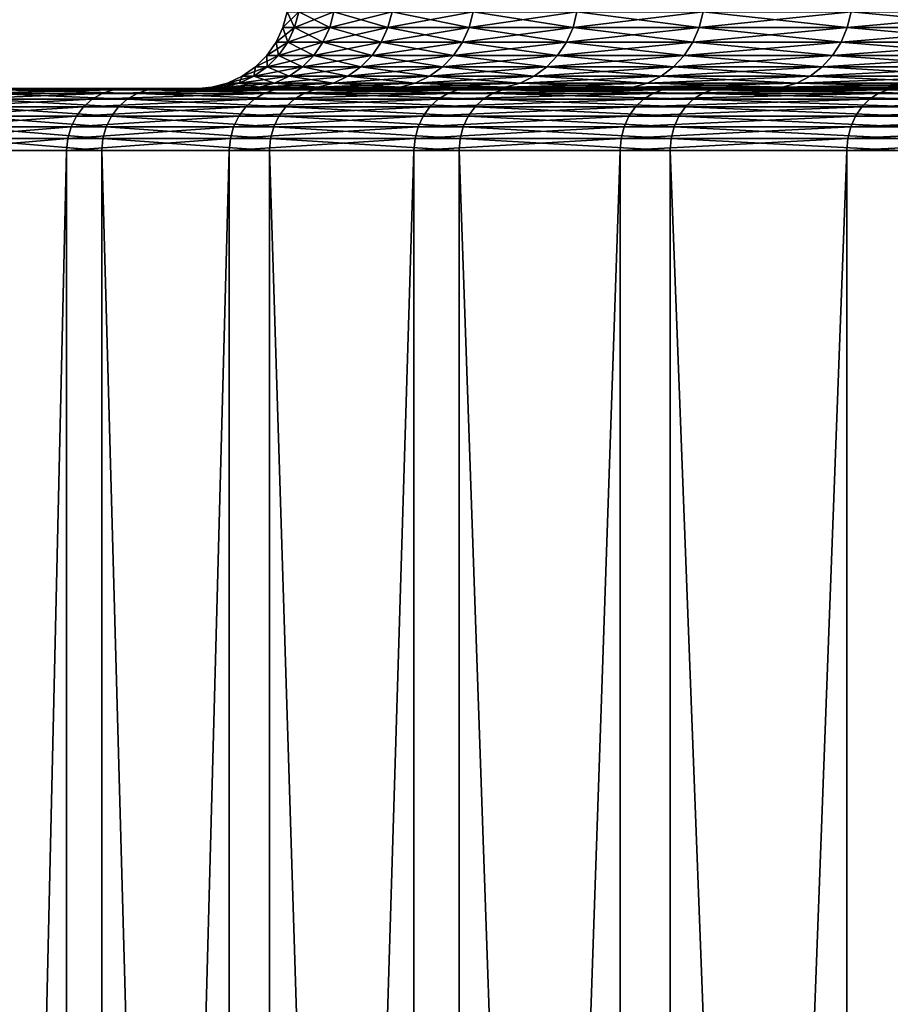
# Model space of a CAD drawing. Header units: metres. Extents: x -30 to 30, y -76 to 64.
# Tile 12 of 256: x -21.57 to -18.75, y -57.96 to -54.78. Entities that reach past the tile are written whole.
import ezdxf

# ---------------------------------------------------------------- set-up
doc = ezdxf.new("R2010")
doc.units = ezdxf.units.M
doc.layers.add('solid_508511', color=7, linetype='CONTINUOUS')

msp = doc.modelspace()

# ---------------------------------------------------------------- linework, layer by layer
at = {"layer": 'solid_508511'}
for points in [[(-20.717985, -54.802311), (-20.704494, -54.751732), (-20.666719, -54.751732, -1.250106)], [(-20.717985, -54.802311), (-20.680185, -54.802311, 1.250921), (-20.704494, -54.751732)], [(-20.680185, -54.802311, -1.250921), (-20.717985, -54.802311), (-20.666719, -54.751732, -1.250106)], [(-20.680185, -54.802311, 1.250921), (-20.666719, -54.751732, 1.250106), (-20.704494, -54.751732)], [(-20.680185, -54.802311, 1.250921), (-20.566927, -54.802311, 2.497277), (-20.666719, -54.751732, 1.250106)], [(-20.680185, -54.802311, -1.250921), (-20.666719, -54.751732, -1.250106), (-20.553535, -54.751732, -2.495651)], [(-20.566927, -54.802311, -2.497277), (-20.680185, -54.802311, -1.250921), (-20.553535, -54.751732, -2.495651)], [(-20.566927, -54.802311, 2.497277), (-20.553535, -54.751732, 2.495651), (-20.666719, -54.751732, 1.250106)], [(-20.566927, -54.802311, 2.497277), (-20.378622, -54.802311, 3.734521), (-20.553535, -54.751732, 2.495651)], [(-20.566927, -54.802311, -2.497277), (-20.553535, -54.751732, -2.495651), (-20.365353, -54.751732, -3.732089)], [(-20.378622, -54.802311, -3.734521), (-20.566927, -54.802311, -2.497277), (-20.365353, -54.751732, -3.732089)], [(-20.378622, -54.802311, 3.734521), (-20.365353, -54.751732, 3.732089), (-20.553535, -54.751732, 2.495651)], [(-20.378622, -54.802311, 3.734521), (-20.115957, -54.802311, 4.958138), (-20.365353, -54.751732, 3.732089)], [(-20.378622, -54.802311, -3.734521), (-20.365353, -54.751732, -3.732089), (-20.102859, -54.751732, -4.95491)], [(-20.115957, -54.802311, -4.958138), (-20.378622, -54.802311, -3.734521), (-20.102859, -54.751732, -4.95491)], [(-20.115957, -54.802311, 4.958138), (-20.102859, -54.751732, 4.95491), (-20.365353, -54.751732, 3.732089)], [(-20.115957, -54.802311, 4.958138), (-19.779892, -54.802311, 6.163664), (-20.102859, -54.751732, 4.95491)], [(-20.115957, -54.802311, -4.958138), (-20.102859, -54.751732, -4.95491), (-19.767014, -54.751732, -6.15965)], [(-19.779892, -54.802311, -6.163664), (-20.115957, -54.802311, -4.958138), (-19.767014, -54.751732, -6.15965)], [(-19.779892, -54.802311, 6.163664), (-19.767014, -54.751732, 6.15965), (-20.102859, -54.751732, 4.95491)], [(-19.779892, -54.802311, 6.163664), (-19.371653, -54.802311, 7.346699), (-19.767014, -54.751732, 6.15965)], [(-19.779892, -54.802311, -6.163664), (-19.767014, -54.751732, -6.15965), (-19.359039, -54.751732, -7.341915)], [(-19.371653, -54.802311, -7.346699), (-19.779892, -54.802311, -6.163664), (-19.359039, -54.751732, -7.341915)], [(-19.371653, -54.802311, 7.346699), (-19.359039, -54.751732, 7.341915), (-19.767014, -54.751732, 6.15965)], [(-19.371653, -54.802311, 7.346699), (-18.892727, -54.802311, 8.502926), (-19.359039, -54.751732, 7.341915)], [(-19.371653, -54.802311, -7.346699), (-19.359039, -54.751732, -7.341915), (-18.880424, -54.751732, -8.49739)], [(-18.892727, -54.802311, -8.502926), (-19.371653, -54.802311, -7.346699), (-18.880424, -54.751732, -8.49739)], [(-18.892727, -54.802311, 8.502926), (-18.880424, -54.751732, 8.49739), (-19.359039, -54.751732, 7.341915)], [(-18.892727, -54.802311, 8.502926), (-18.344864, -54.802311, 9.628128), (-18.880424, -54.751732, 8.49739)], [(-18.892727, -54.802311, -8.502926), (-18.880424, -54.751732, -8.49739), (-18.33292, -54.751732, -9.621859)], [(-18.344864, -54.802311, -9.628128), (-18.892727, -54.802311, -8.502926), (-18.33292, -54.751732, -9.621859)], [(-18.344864, -54.802311, 9.628128), (-18.33292, -54.751732, 9.621859), (-18.880424, -54.751732, 8.49739)], [(-20.740061, -54.849773), (-20.717985, -54.802311), (-20.680185, -54.802311, -1.250921)], [(-20.740061, -54.849773), (-20.702223, -54.849773, 1.252254), (-20.717985, -54.802311)], [(-20.702223, -54.849773, -1.252254), (-20.740061, -54.849773), (-20.680185, -54.802311, -1.250921)], [(-20.702223, -54.849773, 1.252254), (-20.680185, -54.802311, 1.250921), (-20.717985, -54.802311)], [(-20.702223, -54.849773, 1.252254), (-20.588842, -54.849773, 2.499938), (-20.680185, -54.802311, 1.250921)], [(-20.702223, -54.849773, -1.252254), (-20.680185, -54.802311, -1.250921), (-20.566927, -54.802311, -2.497277)], [(-20.588842, -54.849773, -2.499938), (-20.702223, -54.849773, -1.252254), (-20.566927, -54.802311, -2.497277)], [(-20.588842, -54.849773, 2.499938), (-20.566927, -54.802311, 2.497277), (-20.680185, -54.802311, 1.250921)], [(-20.588842, -54.849773, 2.499938), (-20.400337, -54.849773, 3.738501), (-20.566927, -54.802311, 2.497277)], [(-20.588842, -54.849773, -2.499938), (-20.566927, -54.802311, -2.497277), (-20.378622, -54.802311, -3.734521)], [(-20.400337, -54.849773, -3.738501), (-20.588842, -54.849773, -2.499938), (-20.378622, -54.802311, -3.734521)], [(-20.400337, -54.849773, 3.738501), (-20.378622, -54.802311, 3.734521), (-20.566927, -54.802311, 2.497277)], [(-20.400337, -54.849773, 3.738501), (-20.137394, -54.849773, 4.963422), (-20.378622, -54.802311, 3.734521)], [(-20.400337, -54.849773, -3.738501), (-20.378622, -54.802311, -3.734521), (-20.115957, -54.802311, -4.958138)], [(-20.137394, -54.849773, -4.963422), (-20.400337, -54.849773, -3.738501), (-20.115957, -54.802311, -4.958138)], [(-20.137394, -54.849773, 4.963422), (-20.115957, -54.802311, 4.958138), (-20.378622, -54.802311, 3.734521)], [(-20.137394, -54.849773, 4.963422), (-19.80097, -54.849773, 6.170232), (-20.115957, -54.802311, 4.958138)], [(-20.137394, -54.849773, -4.963422), (-20.115957, -54.802311, -4.958138), (-19.779892, -54.802311, -6.163664)], [(-19.80097, -54.849773, -6.170232), (-20.137394, -54.849773, -4.963422), (-19.779892, -54.802311, -6.163664)], [(-19.80097, -54.849773, 6.170232), (-19.779892, -54.802311, 6.163664), (-20.115957, -54.802311, 4.958138)], [(-19.80097, -54.849773, 6.170232), (-19.392294, -54.849773, 7.354527), (-19.779892, -54.802311, 6.163664)], [(-19.80097, -54.849773, -6.170232), (-19.779892, -54.802311, -6.163664), (-19.371653, -54.802311, -7.346699)], [(-19.392294, -54.849773, -7.354527), (-19.80097, -54.849773, -6.170232), (-19.371653, -54.802311, -7.346699)], [(-19.392294, -54.849773, 7.354527), (-19.371653, -54.802311, 7.346699), (-19.779892, -54.802311, 6.163664)], [(-19.392294, -54.849773, 7.354527), (-18.912859, -54.849773, 8.511987), (-19.371653, -54.802311, 7.346699)], [(-19.392294, -54.849773, -7.354527), (-19.371653, -54.802311, -7.346699), (-18.892727, -54.802311, -8.502926)], [(-18.912859, -54.849773, -8.511987), (-19.392294, -54.849773, -7.354527), (-18.892727, -54.802311, -8.502926)], [(-18.912859, -54.849773, 8.511987), (-18.892727, -54.802311, 8.502926), (-19.371653, -54.802311, 7.346699)], [(-18.912859, -54.849773, 8.511987), (-18.364412, -54.849773, 9.638388), (-18.892727, -54.802311, 8.502926)], [(-18.912859, -54.849773, -8.511987), (-18.892727, -54.802311, -8.502926), (-18.344864, -54.802311, -9.628128)], [(-18.364412, -54.849773, -9.638388), (-18.912859, -54.849773, -8.511987), (-18.344864, -54.802311, -9.628128)], [(-18.364412, -54.849773, 9.638388), (-18.344864, -54.802311, 9.628128), (-18.892727, -54.802311, 8.502926)], [(-20.770052, -54.892677), (-20.740061, -54.849773), (-20.702223, -54.849773, -1.252254)], [(-20.770052, -54.892677), (-20.732159, -54.892677, 1.254065), (-20.740061, -54.849773)], [(-20.732159, -54.892677, -1.254065), (-20.770052, -54.892677), (-20.702223, -54.849773, -1.252254)], [(-20.732159, -54.892677, 1.254065), (-20.702223, -54.849773, 1.252254), (-20.740061, -54.849773)], [(-20.732159, -54.892677, 1.254065), (-20.618614, -54.892677, 2.503553), (-20.702223, -54.849773, 1.252254)], [(-20.732159, -54.892677, -1.254065), (-20.702223, -54.849773, -1.252254), (-20.588842, -54.849773, -2.499938)], [(-20.618614, -54.892677, -2.503553), (-20.732159, -54.892677, -1.254065), (-20.588842, -54.849773, -2.499938)], [(-20.618614, -54.892677, 2.503553), (-20.588842, -54.849773, 2.499938), (-20.702223, -54.849773, 1.252254)], [(-20.618614, -54.892677, 2.503553), (-20.429836, -54.892677, 3.743906), (-20.588842, -54.849773, 2.499938)], [(-20.618614, -54.892677, -2.503553), (-20.588842, -54.849773, -2.499938), (-20.400337, -54.849773, -3.738501)], [(-20.429836, -54.892677, -3.743906), (-20.618614, -54.892677, -2.503553), (-20.400337, -54.849773, -3.738501)], [(-20.429836, -54.892677, 3.743906), (-20.400337, -54.849773, 3.738501), (-20.588842, -54.849773, 2.499938)], [(-20.429836, -54.892677, 3.743906), (-20.166512, -54.892677, 4.970599), (-20.400337, -54.849773, 3.738501)], [(-20.429836, -54.892677, -3.743906), (-20.400337, -54.849773, -3.738501), (-20.137394, -54.849773, -4.963422)], [(-20.166512, -54.892677, -4.970599), (-20.429836, -54.892677, -3.743906), (-20.137394, -54.849773, -4.963422)], [(-20.166512, -54.892677, 4.970599), (-20.137394, -54.849773, 4.963422), (-20.400337, -54.849773, 3.738501)], [(-20.166512, -54.892677, 4.970599), (-19.829601, -54.892677, 6.179154), (-20.137394, -54.849773, 4.963422)], [(-20.166512, -54.892677, -4.970599), (-20.137394, -54.849773, -4.963422), (-19.80097, -54.849773, -6.170232)], [(-19.829601, -54.892677, -6.179154), (-20.166512, -54.892677, -4.970599), (-19.80097, -54.849773, -6.170232)], [(-19.829601, -54.892677, 6.179154), (-19.80097, -54.849773, 6.170232), (-20.137394, -54.849773, 4.963422)], [(-19.829601, -54.892677, 6.179154), (-19.420336, -54.892677, 7.365162), (-19.80097, -54.849773, 6.170232)], [(-19.829601, -54.892677, -6.179154), (-19.80097, -54.849773, -6.170232), (-19.392294, -54.849773, -7.354527)], [(-19.420336, -54.892677, -7.365162), (-19.829601, -54.892677, -6.179154), (-19.392294, -54.849773, -7.354527)], [(-19.420336, -54.892677, 7.365162), (-19.392294, -54.849773, 7.354527), (-19.80097, -54.849773, 6.170232)], [(-19.420336, -54.892677, 7.365162), (-18.940207, -54.892677, 8.524296), (-19.392294, -54.849773, 7.354527)], [(-19.420336, -54.892677, -7.365162), (-19.392294, -54.849773, -7.354527), (-18.912859, -54.849773, -8.511987)], [(-18.940207, -54.892677, -8.524296), (-19.420336, -54.892677, -7.365162), (-18.912859, -54.849773, -8.511987)], [(-18.940207, -54.892677, 8.524296), (-18.912859, -54.849773, 8.511987), (-19.392294, -54.849773, 7.354527)], [(-18.940207, -54.892677, 8.524296), (-18.390968, -54.892677, 9.652325), (-18.912859, -54.849773, 8.511987)], [(-18.940207, -54.892677, -8.524296), (-18.912859, -54.849773, -8.511987), (-18.364412, -54.849773, -9.638388)], [(-18.390968, -54.892677, -9.652325), (-18.940207, -54.892677, -8.524296), (-18.364412, -54.849773, -9.638388)], [(-18.390968, -54.892677, 9.652325), (-18.364412, -54.849773, 9.638388), (-18.912859, -54.849773, 8.511987)], [(-20.807043, -54.929714), (-20.770052, -54.892677), (-20.732159, -54.892677, -1.254065)], [(-20.807043, -54.929714), (-20.769083, -54.929714, 1.256298), (-20.770052, -54.892677)], [(-20.769083, -54.929714, -1.256298), (-20.807043, -54.929714), (-20.732159, -54.892677, -1.254065)], [(-20.769083, -54.929714, 1.256298), (-20.732159, -54.892677, 1.254065), (-20.770052, -54.892677)], [(-20.769083, -54.929714, 1.256298), (-20.655336, -54.929714, 2.508012), (-20.732159, -54.892677, 1.254065)], [(-20.769083, -54.929714, -1.256298), (-20.732159, -54.892677, -1.254065), (-20.618614, -54.892677, -2.503553)], [(-20.655336, -54.929714, -2.508012), (-20.769083, -54.929714, -1.256298), (-20.618614, -54.892677, -2.503553)], [(-20.655336, -54.929714, 2.508012), (-20.618614, -54.892677, 2.503553), (-20.732159, -54.892677, 1.254065)], [(-20.655336, -54.929714, 2.508012), (-20.466223, -54.929714, 3.750574), (-20.618614, -54.892677, 2.503553)], [(-20.655336, -54.929714, -2.508012), (-20.618614, -54.892677, -2.503553), (-20.429836, -54.892677, -3.743906)], [(-20.466223, -54.929714, -3.750574), (-20.655336, -54.929714, -2.508012), (-20.429836, -54.892677, -3.743906)], [(-20.466223, -54.929714, 3.750574), (-20.429836, -54.892677, 3.743906), (-20.618614, -54.892677, 2.503553)], [(-20.466223, -54.929714, 3.750574), (-20.202429, -54.929714, 4.979451), (-20.429836, -54.892677, 3.743906)], [(-20.466223, -54.929714, -3.750574), (-20.429836, -54.892677, -3.743906), (-20.166512, -54.892677, -4.970599)], [(-20.202429, -54.929714, -4.979451), (-20.466223, -54.929714, -3.750574), (-20.166512, -54.892677, -4.970599)], [(-20.202429, -54.929714, 4.979451), (-20.166512, -54.892677, 4.970599), (-20.429836, -54.892677, 3.743906)], [(-20.202429, -54.929714, 4.979451), (-19.864918, -54.929714, 6.190159), (-20.166512, -54.892677, 4.970599)], [(-20.202429, -54.929714, -4.979451), (-20.166512, -54.892677, -4.970599), (-19.829601, -54.892677, -6.179154)], [(-19.864918, -54.929714, -6.190159), (-20.202429, -54.929714, -4.979451), (-19.829601, -54.892677, -6.179154)], [(-19.864918, -54.929714, 6.190159), (-19.829601, -54.892677, 6.179154), (-20.166512, -54.892677, 4.970599)], [(-19.864918, -54.929714, 6.190159), (-19.454924, -54.929714, 7.378279), (-19.829601, -54.892677, 6.179154)], [(-19.864918, -54.929714, -6.190159), (-19.829601, -54.892677, -6.179154), (-19.420336, -54.892677, -7.365162)], [(-19.454924, -54.929714, -7.378279), (-19.864918, -54.929714, -6.190159), (-19.420336, -54.892677, -7.365162)], [(-19.454924, -54.929714, 7.378279), (-19.420336, -54.892677, 7.365162), (-19.829601, -54.892677, 6.179154)], [(-19.454924, -54.929714, 7.378279), (-18.97394, -54.929714, 8.539477), (-19.420336, -54.892677, 7.365162)], [(-19.454924, -54.929714, -7.378279), (-19.420336, -54.892677, -7.365162), (-18.940207, -54.892677, -8.524296)], [(-18.97394, -54.929714, -8.539477), (-19.454924, -54.929714, -7.378279), (-18.940207, -54.892677, -8.524296)], [(-18.97394, -54.929714, 8.539477), (-18.940207, -54.892677, 8.524296), (-19.420336, -54.892677, 7.365162)], [(-18.97394, -54.929714, 8.539477), (-18.423721, -54.929714, 9.669516), (-18.940207, -54.892677, 8.524296)], [(-18.97394, -54.929714, -8.539477), (-18.940207, -54.892677, -8.524296), (-18.390968, -54.892677, -9.652325)], [(-18.423721, -54.929714, -9.669516), (-18.97394, -54.929714, -8.539477), (-18.390968, -54.892677, -9.652325)], [(-18.423721, -54.929714, 9.669516), (-18.390968, -54.892677, 9.652325), (-18.940207, -54.892677, 8.524296)], [(-20.849909, -54.959755), (-20.807043, -54.929714), (-20.769083, -54.929714, -1.256298)], [(-20.849909, -54.959755), (-20.811871, -54.959755, 1.258886), (-20.807043, -54.929714)], [(-20.811871, -54.959755, -1.258886), (-20.849909, -54.959755), (-20.769083, -54.929714, -1.256298)], [(-20.811871, -54.959755, 1.258886), (-20.769083, -54.929714, 1.256298), (-20.807043, -54.929714)], [(-20.811871, -54.959755, 1.258886), (-20.697889, -54.959755, 2.513179), (-20.769083, -54.929714, 1.256298)], [(-20.811871, -54.959755, -1.258886), (-20.769083, -54.929714, -1.256298), (-20.655336, -54.929714, -2.508012)], [(-20.697889, -54.959755, -2.513179), (-20.811871, -54.959755, -1.258886), (-20.655336, -54.929714, -2.508012)], [(-20.697889, -54.959755, 2.513179), (-20.655336, -54.929714, 2.508012), (-20.769083, -54.929714, 1.256298)], [(-20.697889, -54.959755, 2.513179), (-20.508387, -54.959755, 3.758301), (-20.655336, -54.929714, 2.508012)], [(-20.697889, -54.959755, -2.513179), (-20.655336, -54.929714, -2.508012), (-20.466223, -54.929714, -3.750574)], [(-20.508387, -54.959755, -3.758301), (-20.697889, -54.959755, -2.513179), (-20.466223, -54.929714, -3.750574)], [(-20.508387, -54.959755, 3.758301), (-20.466223, -54.929714, 3.750574), (-20.655336, -54.929714, 2.508012)], [(-20.508387, -54.959755, 3.758301), (-20.244049, -54.959755, 4.98971), (-20.466223, -54.929714, 3.750574)], [(-20.508387, -54.959755, -3.758301), (-20.466223, -54.929714, -3.750574), (-20.202429, -54.929714, -4.979451)], [(-20.244049, -54.959755, -4.98971), (-20.508387, -54.959755, -3.758301), (-20.202429, -54.929714, -4.979451)], [(-20.244049, -54.959755, 4.98971), (-20.202429, -54.929714, 4.979451), (-20.466223, -54.929714, 3.750574)], [(-20.244049, -54.959755, 4.98971), (-19.905844, -54.959755, 6.202912), (-20.202429, -54.929714, 4.979451)], [(-20.244049, -54.959755, -4.98971), (-20.202429, -54.929714, -4.979451), (-19.864918, -54.929714, -6.190159)], [(-19.905844, -54.959755, -6.202912), (-20.244049, -54.959755, -4.98971), (-19.864918, -54.929714, -6.190159)], [(-19.905844, -54.959755, 6.202912), (-19.864918, -54.929714, 6.190159), (-20.202429, -54.929714, 4.979451)], [(-19.905844, -54.959755, 6.202912), (-19.495005, -54.959755, 7.39348), (-19.864918, -54.929714, 6.190159)], [(-19.905844, -54.959755, -6.202912), (-19.864918, -54.929714, -6.190159), (-19.454924, -54.929714, -7.378279)], [(-19.495005, -54.959755, -7.39348), (-19.905844, -54.959755, -6.202912), (-19.454924, -54.929714, -7.378279)], [(-19.495005, -54.959755, 7.39348), (-19.454924, -54.929714, 7.378279), (-19.864918, -54.929714, 6.190159)], [(-19.495005, -54.959755, 7.39348), (-19.013029, -54.959755, 8.55707), (-19.454924, -54.929714, 7.378279)], [(-19.495005, -54.959755, -7.39348), (-19.454924, -54.929714, -7.378279), (-18.97394, -54.929714, -8.539477)], [(-19.013029, -54.959755, -8.55707), (-19.495005, -54.959755, -7.39348), (-18.97394, -54.929714, -8.539477)], [(-19.013029, -54.959755, 8.55707), (-18.97394, -54.929714, 8.539477), (-19.454924, -54.929714, 7.378279)], [(-19.013029, -54.959755, 8.55707), (-18.461678, -54.959755, 9.689436), (-18.97394, -54.929714, 8.539477)], [(-19.013029, -54.959755, -8.55707), (-18.97394, -54.929714, -8.539477), (-18.423721, -54.929714, -9.669516)], [(-18.461678, -54.959755, -9.689436), (-19.013029, -54.959755, -8.55707), (-18.423721, -54.929714, -9.669516)], [(-18.461678, -54.959755, 9.689436), (-18.423721, -54.929714, 9.669516), (-18.97394, -54.929714, 8.539477)], [(-20.897345, -54.981892), (-20.849909, -54.959755), (-20.811871, -54.959755, -1.258886)], [(-20.897345, -54.981892), (-20.859219, -54.981892, 1.26175), (-20.849909, -54.959755)], [(-20.859219, -54.981892, -1.26175), (-20.897345, -54.981892), (-20.811871, -54.959755, -1.258886)], [(-20.859219, -54.981892, 1.26175), (-20.811871, -54.959755, 1.258886), (-20.849909, -54.959755)], [(-20.859219, -54.981892, 1.26175), (-20.74498, -54.981892, 2.518897), (-20.811871, -54.959755, 1.258886)], [(-20.859219, -54.981892, -1.26175), (-20.811871, -54.959755, -1.258886), (-20.697889, -54.959755, -2.513179)], [(-20.74498, -54.981892, -2.518897), (-20.859219, -54.981892, -1.26175), (-20.697889, -54.959755, -2.513179)], [(-20.74498, -54.981892, 2.518897), (-20.697889, -54.959755, 2.513179), (-20.811871, -54.959755, 1.258886)], [(-20.74498, -54.981892, 2.518897), (-20.555044, -54.981892, 3.766852), (-20.697889, -54.959755, 2.513179)], [(-20.74498, -54.981892, -2.518897), (-20.697889, -54.959755, -2.513179), (-20.508387, -54.959755, -3.758301)], [(-20.555044, -54.981892, -3.766852), (-20.74498, -54.981892, -2.518897), (-20.508387, -54.959755, -3.758301)], [(-20.555044, -54.981892, 3.766852), (-20.508387, -54.959755, 3.758301), (-20.697889, -54.959755, 2.513179)], [(-20.555044, -54.981892, 3.766852), (-20.290106, -54.981892, 5.001062), (-20.508387, -54.959755, 3.758301)], [(-20.555044, -54.981892, -3.766852), (-20.508387, -54.959755, -3.758301), (-20.244049, -54.959755, -4.98971)], [(-20.290106, -54.981892, -5.001062), (-20.555044, -54.981892, -3.766852), (-20.244049, -54.959755, -4.98971)], [(-20.290106, -54.981892, 5.001062), (-20.244049, -54.959755, 4.98971), (-20.508387, -54.959755, 3.758301)], [(-20.290106, -54.981892, 5.001062), (-19.951132, -54.981892, 6.217024), (-20.244049, -54.959755, 4.98971)], [(-20.290106, -54.981892, -5.001062), (-20.244049, -54.959755, -4.98971), (-19.905844, -54.959755, -6.202912)], [(-19.951132, -54.981892, -6.217024), (-20.290106, -54.981892, -5.001062), (-19.905844, -54.959755, -6.202912)], [(-19.951132, -54.981892, 6.217024), (-19.905844, -54.959755, 6.202912), (-20.244049, -54.959755, 4.98971)], [(-19.951132, -54.981892, 6.217024), (-19.539356, -54.981892, 7.410301), (-19.905844, -54.959755, 6.202912)], [(-19.951132, -54.981892, -6.217024), (-19.905844, -54.959755, -6.202912), (-19.495005, -54.959755, -7.39348)], [(-19.539356, -54.981892, -7.410301), (-19.951132, -54.981892, -6.217024), (-19.495005, -54.959755, -7.39348)], [(-19.539356, -54.981892, 7.410301), (-19.495005, -54.959755, 7.39348), (-19.905844, -54.959755, 6.202912)], [(-19.539356, -54.981892, 7.410301), (-19.056286, -54.981892, 8.576538), (-19.495005, -54.959755, 7.39348)], [(-19.539356, -54.981892, -7.410301), (-19.495005, -54.959755, -7.39348), (-19.013029, -54.959755, -8.55707)], [(-19.056286, -54.981892, -8.576538), (-19.539356, -54.981892, -7.410301), (-19.013029, -54.959755, -8.55707)], [(-19.056286, -54.981892, 8.576538), (-19.013029, -54.959755, 8.55707), (-19.495005, -54.959755, 7.39348)], [(-19.056286, -54.981892, 8.576538), (-18.503679, -54.981892, 9.71148), (-19.013029, -54.959755, 8.55707)], [(-19.056286, -54.981892, -8.576538), (-19.013029, -54.959755, -8.55707), (-18.461678, -54.959755, -9.689436)], [(-18.503679, -54.981892, -9.71148), (-19.056286, -54.981892, -8.576538), (-18.461678, -54.959755, -9.689436)], [(-18.503679, -54.981892, 9.71148), (-18.461678, -54.959755, 9.689436), (-19.013029, -54.959755, 8.55707)], [(-20.990038, -55, 0.646736), (-22.794203, -55, 0.513998), (-22.724213, -55, 1.857458)], [(-20.990038, -55, -0.646742), (-22.784838, -55, -0.83131), (-22.794203, -55, 0.513998)], [(-20.990038, -55, 0.646736), (-20.990038, -55, -0.646742), (-22.794203, -55, 0.513998)], [(-20.910395, -55, -1.937863), (-22.69615, -55, -2.17365), (-22.784838, -55, -0.83131)], [(-20.990038, -55, -0.646742), (-20.910395, -55, -1.937863), (-22.784838, -55, -0.83131)], [(-20.910395, -55, 1.937857), (-22.724213, -55, 1.857458), (-22.575111, -55, 3.194419)], [(-20.910395, -55, 1.937857), (-20.990038, -55, 0.646736), (-22.724213, -55, 1.857458)], [(-20.751413, -55, -3.221617), (-22.528446, -55, -3.508421), (-22.69615, -55, -2.17365)], [(-20.910395, -55, -1.937863), (-20.751413, -55, -3.221617), (-22.69615, -55, -2.17365)], [(-20.751415, -55, 3.221611), (-22.575111, -55, 3.194419), (-22.347403, -55, 4.520347)], [(-20.751415, -55, 3.221611), (-20.910395, -55, 1.937857), (-22.575111, -55, 3.194419)], [(-20.51371, -55, -4.49307), (-22.282299, -55, -4.831052), (-22.528446, -55, -3.508421)], [(-20.751413, -55, -3.221617), (-20.51371, -55, -4.49307), (-22.528446, -55, -3.508421)], [(-20.198153, -55, 5.74757), (-22.347403, -55, 4.520347), (-22.041899, -55, 5.830496)], [(-20.51371, -55, 4.493064), (-20.751415, -55, 3.221611), (-22.347403, -55, 4.520347)], [(-20.198153, -55, 5.74757), (-20.51371, -55, 4.493064), (-22.347403, -55, 4.520347)], [(-20.198151, -55, -5.747576), (-21.958588, -55, -6.136807), (-22.282299, -55, -4.831052)], [(-20.51371, -55, -4.49307), (-20.198151, -55, -5.747576), (-22.282299, -55, -4.831052)], [(-19.805969, -55, 6.980227), (-22.041899, -55, 5.830496), (-21.659672, -55, 7.120291)], [(-19.805969, -55, 6.980227), (-20.198153, -55, 5.74757), (-22.041899, -55, 5.830496)], [(-19.805967, -55, -6.980232), (-21.558437, -55, -7.421166), (-21.958588, -55, -6.136807)], [(-21.717415, -55.003811, -7.06874), (-21.958588, -55, -6.136807), (-21.558437, -55, -7.421166)], [(-20.198151, -55, -5.747576), (-19.805967, -55, -6.980232), (-21.958588, -55, -6.136807)], [(-21.267611, -55.003811, -8.324784), (-21.302591, -55.015175, -8.338476), (-21.753136, -55.015175, -7.080366)], [(-21.717415, -55.003811, -7.06874), (-21.267611, -55.003811, -8.324784), (-21.753136, -55.015175, -7.080366)], [(-21.717415, -55.003811, -7.06874), (-21.558437, -55, -7.421166), (-21.267611, -55.003811, -8.324784)], [(-19.338654, -55, 8.186356), (-21.659672, -55, 7.120291), (-21.202009, -55, 8.385386)], [(-21.62129, -55.003807, 7.35744), (-21.202009, -55, 8.385386), (-21.659672, -55, 7.120291)], [(-19.338654, -55, 8.186356), (-19.805969, -55, 6.980227), (-21.659672, -55, 7.120291)], [(-21.62129, -55.003807, 7.35744), (-21.656853, -55.015163, 7.369542), (-21.189583, -55.015163, 8.621535)], [(-21.154787, -55.003803, 8.607377), (-21.202009, -55, 8.385386), (-21.62129, -55.003807, 7.35744)], [(-21.154787, -55.003803, 8.607377), (-21.62129, -55.003807, 7.35744), (-21.189583, -55.015163, 8.621535)], [(-19.338652, -55, -8.18636), (-21.083204, -55, -8.679772), (-21.558437, -55, -7.421166)], [(-21.267611, -55.003811, -8.324784), (-21.558437, -55, -7.421166), (-21.083204, -55, -8.679772)], [(-19.805967, -55, -6.980232), (-19.338652, -55, -8.18636), (-21.558437, -55, -7.421166)], [(-20.745234, -55.003811, -9.552422), (-20.779354, -55.015175, -9.568132), (-21.302591, -55.015175, -8.338476)], [(-21.267611, -55.003811, -8.324784), (-20.745234, -55.003811, -9.552422), (-21.302591, -55.015175, -8.338476)], [(-21.267611, -55.003811, -8.324784), (-21.083204, -55, -8.679772), (-20.745234, -55.003811, -9.552422)], [(-18.797926, -55, 9.36151), (-21.202009, -55, 8.385386), (-20.67054, -55, 9.621265)], [(-21.154787, -55.003803, 8.607377), (-20.67054, -55, 9.621265), (-21.202009, -55, 8.385386)], [(-18.797926, -55, 9.36151), (-19.338654, -55, 8.186356), (-21.202009, -55, 8.385386)], [(-21.154787, -55.003803, 8.607377), (-21.189583, -55.015163, 8.621535), (-20.650005, -55.015163, 9.844108)], [(-20.616096, -55.003803, 9.827942), (-20.67054, -55, 9.621265), (-21.154787, -55.003803, 8.607377)], [(-20.616096, -55.003803, 9.827942), (-21.154787, -55.003803, 8.607377), (-20.650005, -55.015163, 9.844108)], [(-18.797924, -55, -9.361515), (-20.534584, -55, -9.908121), (-21.083204, -55, -8.679772)], [(-20.745234, -55.003811, -9.552422), (-21.083204, -55, -8.679772), (-20.534584, -55, -9.908121)], [(-19.338652, -55, -8.18636), (-18.797924, -55, -9.361515), (-21.083204, -55, -8.679772)], [(-20.909687, -54.995441, -1.264803), (-20.910395, -55, -1.937863), (-20.990038, -55, -0.646742)], [(-20.947906, -54.995441), (-20.990038, -55, -0.646742), (-20.990038, -55, 0.646736)], [(-20.909687, -54.995441, -1.264803), (-20.990038, -55, -0.646742), (-20.947906, -54.995441)], [(-20.909687, -54.995441, 1.264803), (-20.990038, -55, 0.646736), (-20.910395, -55, 1.937857)], [(-20.947906, -54.995441), (-20.990038, -55, 0.646736), (-20.909687, -54.995441, 1.264803)], [(-20.947906, -54.995441), (-20.897345, -54.981892), (-20.859219, -54.981892, -1.26175)], [(-20.947906, -54.995441), (-20.909687, -54.995441, 1.264803), (-20.897345, -54.981892)], [(-20.909687, -54.995441, -1.264803), (-20.947906, -54.995441), (-20.859219, -54.981892, -1.26175)], [(-20.795172, -54.995441, -2.524991), (-20.751413, -55, -3.221617), (-20.910395, -55, -1.937863)], [(-20.795172, -54.995441, -2.524991), (-20.910395, -55, -1.937863), (-20.909687, -54.995441, -1.264803)], [(-20.795172, -54.995441, 2.524991), (-20.910395, -55, 1.937857), (-20.751415, -55, 3.221611)], [(-20.909687, -54.995441, 1.264803), (-20.910395, -55, 1.937857), (-20.795172, -54.995441, 2.524991)], [(-20.909687, -54.995441, 1.264803), (-20.859219, -54.981892, 1.26175), (-20.897345, -54.981892)], [(-20.909687, -54.995441, 1.264803), (-20.795172, -54.995441, 2.524991), (-20.859219, -54.981892, 1.26175)], [(-20.909687, -54.995441, -1.264803), (-20.859219, -54.981892, -1.26175), (-20.74498, -54.981892, -2.518897)], [(-20.795172, -54.995441, -2.524991), (-20.909687, -54.995441, -1.264803), (-20.74498, -54.981892, -2.518897)], [(-20.795172, -54.995441, 2.524991), (-20.74498, -54.981892, 2.518897), (-20.859219, -54.981892, 1.26175)], [(-20.795172, -54.995441, 2.524991), (-20.604776, -54.995441, 3.775965), (-20.74498, -54.981892, 2.518897)], [(-20.795172, -54.995441, -2.524991), (-20.74498, -54.981892, -2.518897), (-20.555044, -54.981892, -3.766852)], [(-20.604776, -54.995441, -3.775965), (-20.795172, -54.995441, -2.524991), (-20.555044, -54.981892, -3.766852)], [(-20.604776, -54.995441, -3.775965), (-20.751413, -55, -3.221617), (-20.795172, -54.995441, -2.524991)], [(-20.795172, -54.995441, 2.524991), (-20.751415, -55, 3.221611), (-20.604776, -54.995441, 3.775965)], [(-20.152061, -55.003811, -10.747461), (-20.185207, -55.015179, -10.765139), (-20.779354, -55.015175, -9.568132)], [(-20.745234, -55.003811, -9.552422), (-20.152061, -55.003811, -10.747461), (-20.779354, -55.015175, -9.568132)], [(-20.604776, -54.995441, 3.775965), (-20.751415, -55, 3.221611), (-20.51371, -55, 4.493064)], [(-20.604776, -54.995441, -3.775965), (-20.51371, -55, -4.49307), (-20.751413, -55, -3.221617)], [(-20.745234, -55.003811, -9.552422), (-20.534584, -55, -9.908121), (-20.152061, -55.003811, -10.747461)], [(-20.604776, -54.995441, 3.775965), (-20.555044, -54.981892, 3.766852), (-20.74498, -54.981892, 2.518897)], [(-18.185909, -55, 10.501081), (-20.67054, -55, 9.621265), (-20.067141, -55, 10.823579)], [(-20.616096, -55.003803, 9.827942), (-20.067141, -55, 10.823579), (-20.67054, -55, 9.621265)], [(-18.185909, -55, 10.501081), (-18.797926, -55, 9.36151), (-20.67054, -55, 9.621265)], [(-20.616096, -55.003803, 9.827942), (-20.650005, -55.015163, 9.844108), (-20.039963, -55.015163, 11.033088)], [(-20.007053, -55.003803, 11.01497), (-20.067141, -55, 10.823579), (-20.616096, -55.003803, 9.827942)], [(-20.007053, -55.003803, 11.01497), (-20.616096, -55.003803, 9.827942), (-20.039963, -55.015163, 11.033088)], [(-20.604776, -54.995441, 3.775965), (-20.339197, -54.995441, 5.013162), (-20.555044, -54.981892, 3.766852)], [(-20.604776, -54.995441, -3.775965), (-20.555044, -54.981892, -3.766852), (-20.290106, -54.981892, -5.001062)], [(-20.339197, -54.995441, -5.013162), (-20.604776, -54.995441, -3.775965), (-20.290106, -54.981892, -5.001062)], [(-20.339197, -54.995441, -5.013162), (-20.51371, -55, -4.49307), (-20.604776, -54.995441, -3.775965)], [(-20.604776, -54.995441, 3.775965), (-20.51371, -55, 4.493064), (-20.339197, -54.995441, 5.013162)], [(-20.339197, -54.995441, 5.013162), (-20.290106, -54.981892, 5.001062), (-20.555044, -54.981892, 3.766852)], [(-18.185907, -55, -10.501086), (-19.914499, -55, -11.101923), (-20.534584, -55, -9.908121)], [(-20.152061, -55.003811, -10.747461), (-20.534584, -55, -9.908121), (-19.914499, -55, -11.101923)], [(-18.797924, -55, -9.361515), (-18.185907, -55, -10.501086), (-20.534584, -55, -9.908121)], [(-20.339197, -54.995441, -5.013162), (-20.198151, -55, -5.747576), (-20.51371, -55, -4.49307)], [(-20.339197, -54.995441, 5.013162), (-20.51371, -55, 4.493064), (-20.198153, -55, 5.74757)], [(-20.339197, -54.995441, 5.013162), (-19.999403, -54.995441, 6.232066), (-20.290106, -54.981892, 5.001062)], [(-20.339197, -54.995441, -5.013162), (-20.290106, -54.981892, -5.001062), (-19.951132, -54.981892, -6.217024)], [(-19.999403, -54.995441, -6.232066), (-20.339197, -54.995441, -5.013162), (-19.951132, -54.981892, -6.217024)], [(-19.999403, -54.995441, -6.232066), (-20.198151, -55, -5.747576), (-20.339197, -54.995441, -5.013162)], [(-20.339197, -54.995441, 5.013162), (-20.198153, -55, 5.74757), (-19.999403, -54.995441, 6.232066)], [(-19.999403, -54.995441, 6.232066), (-19.951132, -54.981892, 6.217024), (-20.290106, -54.981892, 5.001062)], [(-19.999403, -54.995441, 6.232066), (-20.198153, -55, 5.74757), (-19.805969, -55, 6.980227)], [(-19.999403, -54.995441, -6.232066), (-19.805967, -55, -6.980232), (-20.198151, -55, -5.747576)], [(-19.490124, -55.003811, -11.905827), (-19.522181, -55.015179, -11.925409), (-20.185207, -55.015179, -10.765139)], [(-20.152061, -55.003811, -10.747461), (-19.490124, -55.003811, -11.905827), (-20.185207, -55.015179, -10.765139)], [(-20.152061, -55.003811, -10.747461), (-19.914499, -55, -11.101923), (-19.490124, -55.003811, -11.905827)], [(-17.50489, -55, 11.600808), (-20.067141, -55, 10.823579), (-19.393831, -55, 11.988295)], [(-20.007053, -55.003803, 11.01497), (-19.393831, -55, 11.988295), (-20.067141, -55, 10.823579)], [(-17.50489, -55, 11.600808), (-18.185909, -55, 10.501081), (-20.067141, -55, 10.823579)], [(-20.007053, -55.003803, 11.01497), (-20.039963, -55.015163, 11.033088), (-19.361534, -55.01516, 12.184418)], [(-19.329739, -55.003803, 12.164409), (-19.393831, -55, 11.988295), (-20.007053, -55.003803, 11.01497)], [(-19.329739, -55.003803, 12.164409), (-20.007053, -55.003803, 11.01497), (-19.361534, -55.01516, 12.184418)], [(-19.999403, -54.995441, 6.232066), (-19.586632, -54.995441, 7.42823), (-19.951132, -54.981892, 6.217024)], [(-19.999403, -54.995441, -6.232066), (-19.951132, -54.981892, -6.217024), (-19.539356, -54.981892, -7.410301)], [(-19.586632, -54.995441, -7.42823), (-19.999403, -54.995441, -6.232066), (-19.539356, -54.981892, -7.410301)], [(-19.586632, -54.995441, -7.42823), (-19.805967, -55, -6.980232), (-19.999403, -54.995441, -6.232066)], [(-19.999403, -54.995441, 6.232066), (-19.805969, -55, 6.980227), (-19.586632, -54.995441, 7.42823)], [(-19.586632, -54.995441, 7.42823), (-19.539356, -54.981892, 7.410301), (-19.951132, -54.981892, 6.217024)], [(-17.504887, -55, -11.600813), (-19.225037, -55, -12.257157), (-19.914499, -55, -11.101923)], [(-19.490124, -55.003811, -11.905827), (-19.914499, -55, -11.101923), (-19.225037, -55, -12.257157)], [(-18.185907, -55, -10.501086), (-17.504887, -55, -11.600813), (-19.914499, -55, -11.101923)], [(-19.586632, -54.995441, 7.42823), (-19.805969, -55, 6.980227), (-19.338654, -55, 8.186356)], [(-19.586632, -54.995441, -7.42823), (-19.338652, -55, -8.18636), (-19.805967, -55, -6.980232)], [(-19.586632, -54.995441, 7.42823), (-19.102392, -54.995441, 8.597289), (-19.539356, -54.981892, 7.410301)], [(-19.586632, -54.995441, -7.42823), (-19.539356, -54.981892, -7.410301), (-19.056286, -54.981892, -8.576538)], [(-19.102392, -54.995441, -8.597289), (-19.586632, -54.995441, -7.42823), (-19.056286, -54.981892, -8.576538)], [(-19.102392, -54.995441, -8.597289), (-19.338652, -55, -8.18636), (-19.586632, -54.995441, -7.42823)], [(-19.586632, -54.995441, 7.42823), (-19.338654, -55, 8.186356), (-19.102392, -54.995441, 8.597289)], [(-19.102392, -54.995441, 8.597289), (-19.056286, -54.981892, 8.576538), (-19.539356, -54.981892, 7.410301)], [(-18.761677, -55.003811, -13.023564), (-18.792534, -55.015179, -13.044985), (-19.522181, -55.015179, -11.925409)], [(-19.490124, -55.003811, -11.905827), (-18.761677, -55.003811, -13.023564), (-19.522181, -55.015179, -11.925409)], [(-19.490124, -55.003811, -11.905827), (-19.225037, -55, -12.257157), (-18.761677, -55.003811, -13.023564)], [(-16.757414, -55, 12.656579), (-19.393831, -55, 11.988295), (-18.653008, -55, 13.111265)], [(-19.329739, -55.003803, 12.164409), (-18.653008, -55, 13.111265), (-19.393831, -55, 11.988295)], [(-16.757414, -55, 12.656579), (-17.50489, -55, 11.600808), (-19.393831, -55, 11.988295)], [(-19.329739, -55.003803, 12.164409), (-19.361534, -55.01516, 12.184418), (-18.617035, -55.01516, 13.294169)], [(-19.102392, -54.995441, 8.597289), (-19.338654, -55, 8.186356), (-18.797926, -55, 9.36151)], [(-19.102392, -54.995441, -8.597289), (-18.797924, -55, -9.361515), (-19.338652, -55, -8.18636)], [(-18.586462, -55.003803, 13.272338), (-18.653008, -55, 13.111265), (-19.329739, -55.003803, 12.164409)], [(-18.586462, -55.003803, 13.272338), (-19.329739, -55.003803, 12.164409), (-18.617035, -55.01516, 13.294169)], [(-16.75741, -55, -12.656584), (-18.468655, -55, -13.369698), (-19.225037, -55, -12.257157)], [(-18.761677, -55.003811, -13.023564), (-19.225037, -55, -12.257157), (-18.468655, -55, -13.369698)], [(-17.504887, -55, -11.600813), (-16.75741, -55, -12.656584), (-19.225037, -55, -12.257157)], [(-19.102392, -54.995441, 8.597289), (-18.548449, -54.995441, 9.734977), (-19.056286, -54.981892, 8.576538)], [(-19.102392, -54.995441, -8.597289), (-19.056286, -54.981892, -8.576538), (-18.503679, -54.981892, -9.71148)], [(-18.548449, -54.995441, -9.734977), (-19.102392, -54.995441, -8.597289), (-18.503679, -54.981892, -9.71148)], [(-18.548449, -54.995441, -9.734977), (-18.797924, -55, -9.361515), (-19.102392, -54.995441, -8.597289)], [(-19.102392, -54.995441, 8.597289), (-18.797926, -55, 9.36151), (-18.548449, -54.995441, 9.734977)], [(-18.548449, -54.995441, 9.734977), (-18.503679, -54.981892, 9.71148), (-19.056286, -54.981892, 8.576538)], [(-18.548449, -54.995441, 9.734977), (-18.797926, -55, 9.36151), (-18.185909, -55, 10.501081)], [(-18.548449, -54.995441, -9.734977), (-18.185907, -55, -10.501086), (-18.797924, -55, -9.361515)], [(-18.761677, -55.003811, -13.023564), (-17.969206, -55.003815, -14.096861), (-18.792534, -55.015179, -13.044985)], [(-17.969206, -55.003815, -14.096861), (-17.99876, -55.015179, -14.120047), (-18.792534, -55.015179, -13.044985)], [(-18.761677, -55.003811, -13.023564), (-18.468655, -55, -13.369698), (-17.969206, -55.003815, -14.096861)], [(-21.334831, -55.033657, -8.351096), (-21.363089, -55.058544, -8.362157), (-21.814913, -55.058544, -7.100474)], [(-21.786057, -55.033657, -7.091082), (-21.334831, -55.033657, -8.351096), (-21.814913, -55.058544, -7.100474)], [(-21.302591, -55.015175, -8.338476), (-21.334831, -55.033657, -8.351096), (-21.786057, -55.033657, -7.091082)], [(-21.753136, -55.015175, -7.080366), (-21.302591, -55.015175, -8.338476), (-21.786057, -55.033657, -7.091082)], [(-21.689631, -55.033642, 7.380695), (-21.718363, -55.058525, 7.390472), (-21.249767, -55.058525, 8.646022)], [(-21.656853, -55.015163, 7.369542), (-21.689631, -55.033642, 7.380695), (-21.221655, -55.033642, 8.634583)], [(-21.221655, -55.033642, 8.634583), (-21.689631, -55.033642, 7.380695), (-21.249767, -55.058525, 8.646022)], [(-21.189583, -55.015163, 8.621535), (-21.656853, -55.015163, 7.369542), (-21.221655, -55.033642, 8.634583)], [(-21.334831, -55.033657, -8.351096), (-20.810801, -55.033661, -9.582613), (-21.363089, -55.058544, -8.362157)], [(-20.810801, -55.033661, -9.582613), (-20.838366, -55.058548, -9.595305), (-21.363089, -55.058544, -8.362157)], [(-20.779354, -55.015175, -9.568132), (-20.810801, -55.033661, -9.582613), (-21.334831, -55.033657, -8.351096)], [(-21.302591, -55.015175, -8.338476), (-20.779354, -55.015175, -9.568132), (-21.334831, -55.033657, -8.351096)], [(-21.221655, -55.033642, 8.634583), (-21.249767, -55.058525, 8.646022), (-20.708658, -55.058521, 9.872067)], [(-21.189583, -55.015163, 8.621535), (-21.221655, -55.033642, 8.634583), (-20.681261, -55.033638, 9.859007)], [(-20.681261, -55.033638, 9.859007), (-21.221655, -55.033642, 8.634583), (-20.708658, -55.058521, 9.872067)], [(-20.650005, -55.015163, 9.844108), (-21.189583, -55.015163, 8.621535), (-20.681261, -55.033638, 9.859007)], [(-20.215755, -55.033661, -10.78143), (-20.242531, -55.058548, -10.795711), (-20.838366, -55.058548, -9.595305)], [(-20.810801, -55.033661, -9.582613), (-20.215755, -55.033661, -10.78143), (-20.838366, -55.058548, -9.595305)], [(-20.779354, -55.015175, -9.568132), (-20.185207, -55.015179, -10.765139), (-20.810801, -55.033661, -9.582613)], [(-20.185207, -55.015179, -10.765139), (-20.215755, -55.033661, -10.78143), (-20.810801, -55.033661, -9.582613)], [(-20.681261, -55.033638, 9.859007), (-20.708658, -55.058521, 9.872067), (-20.096882, -55.058521, 11.064425)], [(-20.650005, -55.015163, 9.844108), (-20.681261, -55.033638, 9.859007), (-20.070293, -55.033638, 11.049787)], [(-20.070293, -55.033638, 11.049787), (-20.681261, -55.033638, 9.859007), (-20.096882, -55.058521, 11.064425)], [(-20.039963, -55.015163, 11.033088), (-20.650005, -55.015163, 9.844108), (-20.070293, -55.033638, 11.049787)], [(-19.551725, -55.033661, -11.943457), (-19.57762, -55.058548, -11.959275), (-20.242531, -55.058548, -10.795711)], [(-20.215755, -55.033661, -10.78143), (-19.551725, -55.033661, -11.943457), (-20.242531, -55.058548, -10.795711)], [(-19.522181, -55.015179, -11.925409), (-19.551725, -55.033661, -11.943457), (-20.215755, -55.033661, -10.78143)], [(-20.185207, -55.015179, -10.765139), (-19.522181, -55.015179, -11.925409), (-20.215755, -55.033661, -10.78143)], [(-20.070293, -55.033638, 11.049787), (-20.096882, -55.058521, 11.064425), (-19.416527, -55.058517, 12.219025)], [(-20.039963, -55.015163, 11.033088), (-20.070293, -55.033638, 11.049787), (-19.390839, -55.033638, 12.20286)], [(-19.390839, -55.033638, 12.20286), (-20.070293, -55.033638, 11.049787), (-19.416527, -55.058517, 12.219025)], [(-19.361534, -55.01516, 12.184418), (-20.039963, -55.015163, 11.033088), (-19.390839, -55.033638, 12.20286)], [(-19.551725, -55.033661, -11.943457), (-18.820974, -55.033665, -13.064727), (-19.57762, -55.058548, -11.959275)], [(-18.820974, -55.033665, -13.064727), (-18.845901, -55.058552, -13.082031), (-19.57762, -55.058548, -11.959275)], [(-18.792534, -55.015179, -13.044985), (-18.820974, -55.033665, -13.064727), (-19.551725, -55.033661, -11.943457)], [(-19.522181, -55.015179, -11.925409), (-18.792534, -55.015179, -13.044985), (-19.551725, -55.033661, -11.943457)], [(-19.390839, -55.033638, 12.20286), (-19.416527, -55.058517, 12.219025), (-18.669912, -55.058517, 13.331929)], [(-19.361534, -55.01516, 12.184418), (-19.390839, -55.033638, 12.20286), (-18.645214, -55.033634, 13.314291)], [(-18.645214, -55.033634, 13.314291), (-19.390839, -55.033638, 12.20286), (-18.669912, -55.058517, 13.331929)], [(-18.617035, -55.01516, 13.294169), (-19.361534, -55.01516, 12.184418), (-18.645214, -55.033634, 13.314291)], [(-18.025999, -55.033665, -14.141415), (-18.049873, -55.058552, -14.160145), (-18.845901, -55.058552, -13.082031)], [(-18.820974, -55.033665, -13.064727), (-18.025999, -55.033665, -14.141415), (-18.845901, -55.058552, -13.082031)], [(-17.99876, -55.015179, -14.120047), (-18.025999, -55.033665, -14.141415), (-18.820974, -55.033665, -13.064727)], [(-18.792534, -55.015179, -13.044985), (-17.99876, -55.015179, -14.120047), (-18.820974, -55.033665, -13.064727)], [(-21.363089, -55.058544, -8.362157), (-21.386278, -55.088879, -8.371234), (-21.838593, -55.088879, -7.108181)], [(-21.814913, -55.058544, -7.100474), (-21.363089, -55.058544, -8.362157), (-21.838593, -55.088879, -7.108181)], [(-21.718363, -55.058525, 7.390472), (-21.741941, -55.088856, 7.398496), (-21.272837, -55.088852, 8.655409)], [(-21.249767, -55.058525, 8.646022), (-21.718363, -55.058525, 7.390472), (-21.272837, -55.088852, 8.655409)], [(-21.363089, -55.058544, -8.362157), (-20.838366, -55.058548, -9.595305), (-21.386278, -55.088879, -8.371234)], [(-20.838366, -55.058548, -9.595305), (-20.860983, -55.088882, -9.605721), (-21.386278, -55.088879, -8.371234)], [(-21.249767, -55.058525, 8.646022), (-21.272837, -55.088852, 8.655409), (-20.73114, -55.088852, 9.882785)], [(-20.708658, -55.058521, 9.872067), (-21.249767, -55.058525, 8.646022), (-20.73114, -55.088852, 9.882785)], [(-20.242531, -55.058548, -10.795711), (-20.264502, -55.088882, -10.807428), (-20.860983, -55.088882, -9.605721)], [(-20.838366, -55.058548, -9.595305), (-20.242531, -55.058548, -10.795711), (-20.860983, -55.088882, -9.605721)], [(-20.708658, -55.058521, 9.872067), (-20.73114, -55.088852, 9.882785), (-20.1187, -55.088848, 11.076437)], [(-20.096882, -55.058521, 11.064425), (-20.708658, -55.058521, 9.872067), (-20.1187, -55.088848, 11.076437)], [(-19.57762, -55.058548, -11.959275), (-19.598869, -55.088886, -11.972256), (-20.264502, -55.088882, -10.807428)], [(-20.242531, -55.058548, -10.795711), (-19.57762, -55.058548, -11.959275), (-20.264502, -55.088882, -10.807428)], [(-20.096882, -55.058521, 11.064425), (-20.1187, -55.088848, 11.076437), (-19.437607, -55.088848, 12.232291)], [(-19.416527, -55.058517, 12.219025), (-20.096882, -55.058521, 11.064425), (-19.437607, -55.088848, 12.232291)], [(-19.57762, -55.058548, -11.959275), (-18.845901, -55.058552, -13.082031), (-19.598869, -55.088886, -11.972256)], [(-18.845901, -55.058552, -13.082031), (-18.866358, -55.088886, -13.09623), (-19.598869, -55.088886, -11.972256)], [(-19.416527, -55.058517, 12.219025), (-19.437607, -55.088848, 12.232291), (-18.690184, -55.088844, 13.346403)], [(-18.669912, -55.058517, 13.331929), (-19.416527, -55.058517, 12.219025), (-18.690184, -55.088844, 13.346403)], [(-18.049873, -55.058552, -14.160145), (-18.069464, -55.08889, -14.175513), (-18.866358, -55.088886, -13.09623)], [(-18.845901, -55.058552, -13.082031), (-18.049873, -55.058552, -14.160145), (-18.866358, -55.088886, -13.09623)], [(-21.386278, -55.088879, -8.371234), (-21.403503, -55.123493, -8.377976), (-21.856184, -55.123489, -7.113907)], [(-21.838593, -55.088879, -7.108181), (-21.386278, -55.088879, -8.371234), (-21.856184, -55.123489, -7.113907)], [(-21.741941, -55.088856, 7.398496), (-21.759457, -55.123466, 7.404457), (-21.289976, -55.123463, 8.662382)], [(-21.272837, -55.088852, 8.655409), (-21.741941, -55.088856, 7.398496), (-21.289976, -55.123463, 8.662382)], [(-21.386278, -55.088879, -8.371234), (-20.860983, -55.088882, -9.605721), (-21.403503, -55.123493, -8.377976)], [(-20.860983, -55.088882, -9.605721), (-20.877787, -55.123493, -9.613458), (-21.403503, -55.123493, -8.377976)], [(-21.272837, -55.088852, 8.655409), (-21.289976, -55.123463, 8.662382), (-20.747843, -55.123463, 9.890748)], [(-20.73114, -55.088852, 9.882785), (-21.272837, -55.088852, 8.655409), (-20.747843, -55.123463, 9.890748)], [(-20.264502, -55.088882, -10.807428), (-20.280825, -55.123497, -10.816133), (-20.877787, -55.123493, -9.613458)], [(-20.860983, -55.088882, -9.605721), (-20.264502, -55.088882, -10.807428), (-20.877787, -55.123493, -9.613458)], [(-20.73114, -55.088852, 9.882785), (-20.747843, -55.123463, 9.890748), (-20.134911, -55.123459, 11.085361)], [(-20.1187, -55.088848, 11.076437), (-20.73114, -55.088852, 9.882785), (-20.134911, -55.123459, 11.085361)], [(-20.264502, -55.088882, -10.807428), (-19.598869, -55.088886, -11.972256), (-20.280825, -55.123497, -10.816133)], [(-19.598869, -55.088886, -11.972256), (-19.614655, -55.123497, -11.981898), (-20.280825, -55.123497, -10.816133)], [(-20.1187, -55.088848, 11.076437), (-20.134911, -55.123459, 11.085361), (-19.453268, -55.123459, 12.242147)], [(-19.437607, -55.088848, 12.232291), (-20.1187, -55.088848, 11.076437), (-19.453268, -55.123459, 12.242147)], [(-18.866358, -55.088886, -13.09623), (-18.881552, -55.123501, -13.106777), (-19.614655, -55.123497, -11.981898)], [(-19.598869, -55.088886, -11.972256), (-18.866358, -55.088886, -13.09623), (-19.614655, -55.123497, -11.981898)], [(-19.437607, -55.088848, 12.232291), (-19.453268, -55.123459, 12.242147), (-18.705242, -55.123455, 13.357158)], [(-18.690184, -55.088844, 13.346403), (-19.437607, -55.088848, 12.232291), (-18.705242, -55.123455, 13.357158)], [(-18.866358, -55.088886, -13.09623), (-18.069464, -55.08889, -14.175513), (-18.881552, -55.123501, -13.106777)], [(-18.069464, -55.08889, -14.175513), (-18.084017, -55.123501, -14.186931), (-18.881552, -55.123501, -13.106777)], [(-21.856184, -55.123489, -7.113907), (-21.403503, -55.123493, -8.377976), (-21.867008, -55.161049, -7.11743)], [(-21.403503, -55.123493, -8.377976), (-21.414104, -55.161049, -8.382126), (-21.867008, -55.161049, -7.11743)], [(-21.759457, -55.123466, 7.404457), (-21.770239, -55.161022, 7.408125), (-21.300526, -55.161022, 8.666675)], [(-21.289976, -55.123463, 8.662382), (-21.759457, -55.123466, 7.404457), (-21.300526, -55.161022, 8.666675)], [(-20.877787, -55.123493, -9.613458), (-20.888124, -55.161053, -9.618218), (-21.414104, -55.161049, -8.382126)], [(-21.403503, -55.123493, -8.377976), (-20.877787, -55.123493, -9.613458), (-21.414104, -55.161049, -8.382126)], [(-21.289976, -55.123463, 8.662382), (-21.300526, -55.161022, 8.666675), (-20.758123, -55.161018, 9.895649)], [(-20.747843, -55.123463, 9.890748), (-21.289976, -55.123463, 8.662382), (-20.758123, -55.161018, 9.895649)], [(-20.877787, -55.123493, -9.613458), (-20.280825, -55.123497, -10.816133), (-20.888124, -55.161053, -9.618218)], [(-20.280825, -55.123497, -10.816133), (-20.290867, -55.161057, -10.821488), (-20.888124, -55.161053, -9.618218)], [(-20.747843, -55.123463, 9.890748), (-20.758123, -55.161018, 9.895649), (-20.144888, -55.161015, 11.090855)], [(-20.134911, -55.123459, 11.085361), (-20.747843, -55.123463, 9.890748), (-20.144888, -55.161015, 11.090855)], [(-19.614655, -55.123497, -11.981898), (-19.624369, -55.161057, -11.987832), (-20.290867, -55.161057, -10.821488)], [(-20.280825, -55.123497, -10.816133), (-19.614655, -55.123497, -11.981898), (-20.290867, -55.161057, -10.821488)], [(-20.134911, -55.123459, 11.085361), (-20.144888, -55.161015, 11.090855), (-19.462908, -55.161015, 12.248214)], [(-19.453268, -55.123459, 12.242147), (-20.134911, -55.123459, 11.085361), (-19.462908, -55.161015, 12.248214)], [(-19.614655, -55.123497, -11.981898), (-18.881552, -55.123501, -13.106777), (-19.624369, -55.161057, -11.987832)], [(-18.881552, -55.123501, -13.106777), (-18.890902, -55.16106, -13.113268), (-19.624369, -55.161057, -11.987832)], [(-19.453268, -55.123459, 12.242147), (-19.462908, -55.161015, 12.248214), (-18.714512, -55.161011, 13.363777)], [(-18.705242, -55.123455, 13.357158), (-19.453268, -55.123459, 12.242147), (-18.714512, -55.161011, 13.363777)], [(-18.084017, -55.123501, -14.186931), (-18.092972, -55.16106, -14.193954), (-18.890902, -55.16106, -13.113268)], [(-18.881552, -55.123501, -13.106777), (-18.084017, -55.123501, -14.186931), (-18.890902, -55.16106, -13.113268)], [(-21.414104, -55.161049, -8.382126), (-21.417673, -55.200001, -8.383511), (-21.870653, -55.200001, -7.118603)], [(-21.867008, -55.161049, -7.11743), (-21.414104, -55.161049, -8.382126), (-21.870653, -55.200001, -7.118603)], [(-21.770239, -55.161022, 7.408125), (-21.773863, -55.200001, 7.409379), (-21.30407, -55.200001, 8.668138)], [(-21.300526, -55.161022, 8.666675), (-21.770239, -55.161022, 7.408125), (-21.30407, -55.200001, 8.668138)], [(-21.414104, -55.161049, -8.382126), (-20.888124, -55.161053, -9.618218), (-21.417673, -55.200001, -8.383511)], [(-20.888124, -55.161053, -9.618218), (-20.891607, -55.200001, -9.619809), (-21.417673, -55.200001, -8.383511)], [(-21.300526, -55.161022, 8.666675), (-21.30407, -55.200001, 8.668138), (-20.761578, -55.200001, 9.897318)], [(-20.758123, -55.161018, 9.895649), (-21.300526, -55.161022, 8.666675), (-20.761578, -55.200001, 9.897318)], [(-20.888124, -55.161053, -9.618218), (-20.290867, -55.161057, -10.821488), (-20.891607, -55.200001, -9.619809)], [(-20.290867, -55.161057, -10.821488), (-20.29425, -55.200001, -10.82328), (-20.891607, -55.200001, -9.619809)], [(-20.758123, -55.161018, 9.895649), (-20.761578, -55.200001, 9.897318), (-20.148237, -55.200001, 11.092723)], [(-20.144888, -55.161015, 11.090855), (-20.758123, -55.161018, 9.895649), (-20.148237, -55.200001, 11.092723)], [(-19.624369, -55.161057, -11.987832), (-19.62764, -55.200001, -11.989819), (-20.29425, -55.200001, -10.82328)], [(-20.290867, -55.161057, -10.821488), (-19.624369, -55.161057, -11.987832), (-20.29425, -55.200001, -10.82328)], [(-20.144888, -55.161015, 11.090855), (-20.148237, -55.200001, 11.092723), (-19.466145, -55.200001, 12.250276)], [(-19.462908, -55.161015, 12.248214), (-20.144888, -55.161015, 11.090855), (-19.466145, -55.200001, 12.250276)], [(-19.624369, -55.161057, -11.987832), (-18.890902, -55.16106, -13.113268), (-19.62764, -55.200001, -11.989819)], [(-18.890902, -55.16106, -13.113268), (-18.894051, -55.200001, -13.115442), (-19.62764, -55.200001, -11.989819)], [(-19.462908, -55.161015, 12.248214), (-19.466145, -55.200001, 12.250276), (-18.717623, -55.200001, 13.366025)], [(-18.714512, -55.161011, 13.363777), (-19.462908, -55.161015, 12.248214), (-18.717623, -55.200001, 13.366025)], [(-18.092972, -55.16106, -14.193954), (-18.095987, -55.200001, -14.19631), (-18.894051, -55.200001, -13.115442)], [(-18.890902, -55.16106, -13.113268), (-18.092972, -55.16106, -14.193954), (-18.894051, -55.200001, -13.115442)], [(-21.870653, -55.200001, -7.118603), (-21.417673, -55.200001, -8.383511), (-21.870649, -74.800003, -7.118614)], [(-21.417673, -55.200001, -8.383511), (-21.417669, -74.800003, -8.38352), (-21.870649, -74.800003, -7.118614)], [(-21.773863, -55.200001, 7.409379), (-21.773869, -74.800003, 7.409362), (-21.304077, -74.800003, 8.668121)], [(-21.30407, -55.200001, 8.668138), (-21.773863, -55.200001, 7.409379), (-21.304077, -74.800003, 8.668121)], [(-21.417673, -55.200001, -8.383511), (-20.891607, -55.200001, -9.619809), (-21.417669, -74.800003, -8.38352)], [(-20.891607, -55.200001, -9.619809), (-20.891603, -74.800003, -9.619819), (-21.417669, -74.800003, -8.38352)], [(-21.30407, -55.200001, 8.668138), (-21.304077, -74.800003, 8.668121), (-20.761585, -74.800003, 9.897301)], [(-20.761578, -55.200001, 9.897318), (-21.30407, -55.200001, 8.668138), (-20.761585, -74.800003, 9.897301)], [(-20.891607, -55.200001, -9.619809), (-20.29425, -55.200001, -10.82328), (-20.891603, -74.800003, -9.619819)], [(-20.29425, -55.200001, -10.82328), (-20.294245, -74.800003, -10.82329), (-20.891603, -74.800003, -9.619819)], [(-20.761578, -55.200001, 9.897318), (-20.761585, -74.800003, 9.897301), (-20.148247, -74.800003, 11.092707)], [(-20.148237, -55.200001, 11.092723), (-20.761578, -55.200001, 9.897318), (-20.148247, -74.800003, 11.092707)], [(-20.29425, -55.200001, -10.82328), (-19.62764, -55.200001, -11.989819), (-20.294245, -74.800003, -10.82329)], [(-19.62764, -55.200001, -11.989819), (-19.627636, -74.800003, -11.989826), (-20.294245, -74.800003, -10.82329)], [(-20.148237, -55.200001, 11.092723), (-20.148247, -74.800003, 11.092707), (-19.466154, -74.800003, 12.250259)], [(-19.466145, -55.200001, 12.250276), (-20.148237, -55.200001, 11.092723), (-19.466154, -74.800003, 12.250259)], [(-19.62764, -55.200001, -11.989819), (-18.894051, -55.200001, -13.115442), (-19.627636, -74.800003, -11.989826)], [(-18.894051, -55.200001, -13.115442), (-18.894047, -74.800003, -13.115449), (-19.627636, -74.800003, -11.989826)], [(-19.466145, -55.200001, 12.250276), (-19.466154, -74.800003, 12.250259), (-18.717634, -74.800003, 13.366009)], [(-18.717623, -55.200001, 13.366025), (-19.466145, -55.200001, 12.250276), (-18.717634, -74.800003, 13.366009)], [(-18.894051, -55.200001, -13.115442), (-18.095987, -55.200001, -14.19631), (-18.894047, -74.800003, -13.115449)], [(-18.095987, -55.200001, -14.19631), (-18.095984, -74.800003, -14.196317), (-18.894047, -74.800003, -13.115449)]]:
    msp.add_3dface(points, dxfattribs=at)

doc.saveas('drawing.dxf')
